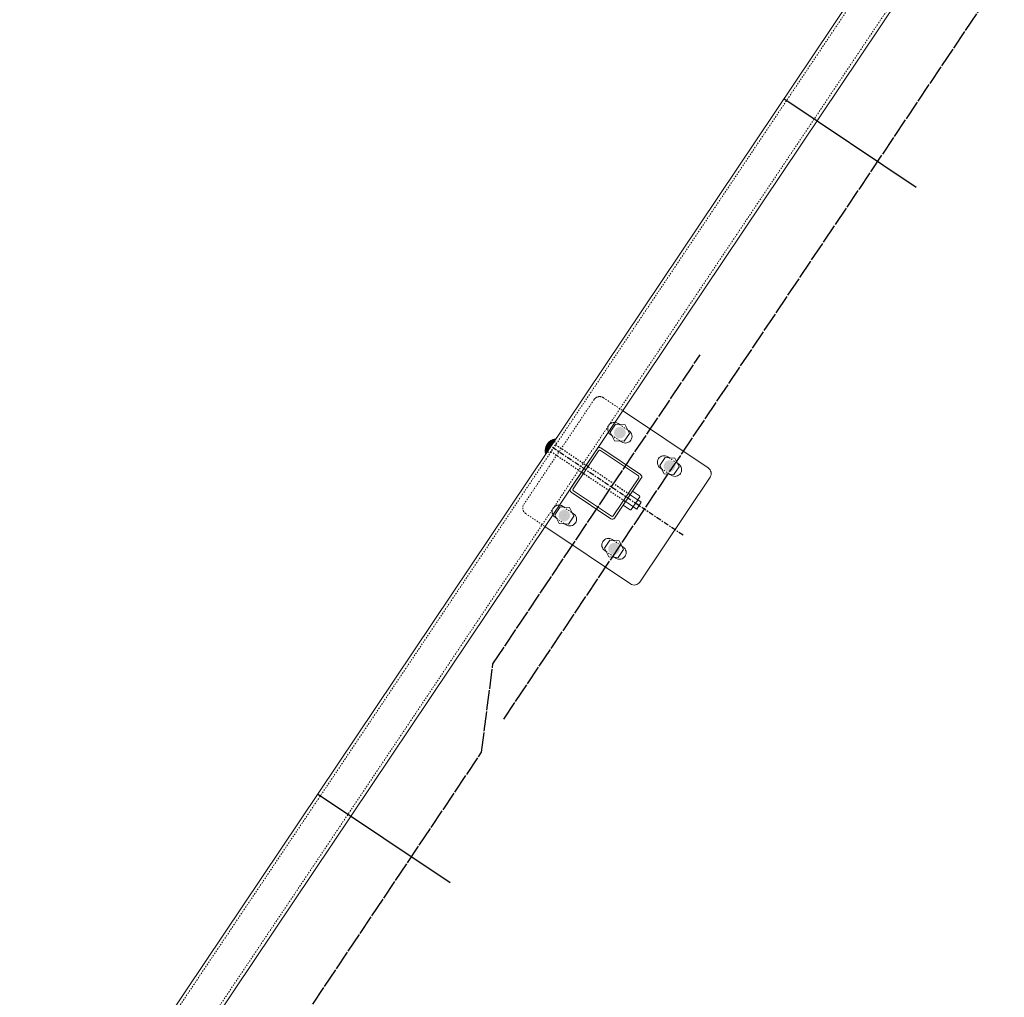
# Model space of a CAD drawing. Header units: inches. Extents: x 26089988 to 26091477, y 7484334 to 7485711.
# Tile 11 of 35: x 26090481 to 26090555, y 7484672 to 7484746. Entities that reach past the tile are written whole.
import ezdxf

# ---------------------------------------------------------------- set-up
doc = ezdxf.new("R2010")
doc.units = ezdxf.units.IN
doc.header["$MEASUREMENT"] = 0
for name, pattern in [('bcenterline', [0.5, 0.375, -0.03125, 0.0625, -0.03125]), ('bhiddenpr', [0.1875, 0.125, -0.0625]), ('brebarpr', [1.5625, 1.5, -0.0625]), ('DGN Style 2', [0.017105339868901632, 0.01026320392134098, -0.006842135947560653])]:
    doc.linetypes.add(name, pattern=pattern)
for name, color, linetype in [('BR_P_Rail_Centerline', 2, 'bcenterline'), ('BR_P_Rail_Hidden', 230, 'bhiddenpr'), ('BR_P_Rail_Object', 230, 'Continuous'), ('BR_P_Rail_Reinforcing', 30, 'brebarpr')]:
    doc.layers.add(name, color=color, linetype=linetype)

msp = doc.modelspace()

# ---------------------------------------------------------------- hatches: boundary and pattern name
at = {"layer": 'BR_P_Rail_Object', "lineweight": 0}
h = msp.add_hatch(color=151, dxfattribs=at)
edge = h.paths.add_edge_path()
edge.add_arc((26090526.00104747, 7484714.781265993), 0.437533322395, 56.152716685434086, 416.1527166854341, ccw=False)
h = msp.add_hatch(color=151, dxfattribs=at)
edge = h.paths.add_edge_path()
edge.add_arc((26090526.0010475, 7484714.781265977), 0.437533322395, 56.152716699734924, 416.1527166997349, ccw=False)
h = msp.add_hatch(color=151, dxfattribs=at)
edge = h.paths.add_edge_path()
edge.add_arc((26090529.73841035, 7484712.27485067), 0.437533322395, 56.152716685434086, 416.1527166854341, ccw=False)
h = msp.add_hatch(color=151, dxfattribs=at)
edge = h.paths.add_edge_path()
edge.add_arc((26090521.82368861, 7484708.552327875), 0.437533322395, 56.152716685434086, 416.1527166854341, ccw=False)
h = msp.add_hatch(color=151, dxfattribs=at)
edge = h.paths.add_edge_path()
edge.add_arc((26090521.82368864, 7484708.552327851), 0.437533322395, 56.152716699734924, 416.1527166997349, ccw=False)
h = msp.add_hatch(color=151, dxfattribs=at)
edge = h.paths.add_edge_path()
edge.add_arc((26090525.56105148, 7484706.045912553), 0.437533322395, 56.152716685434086, 416.1527166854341, ccw=False)

# ---------------------------------------------------------------- linework, layer by layer
at = {"layer": 'BR_P_Rail_Centerline'}
msp.add_line((26090530.76420001, 7484707.071702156), (26090520.79789876, 7484713.755476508), dxfattribs=at)
at = {"layer": 'BR_P_Rail_Hidden', "color": 1, "linetype": 'DGN Style 2', "lineweight": 0}
for p, q in [((26090374.72834379, 7484495.499575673), (26090807.65308549, 7485141.041775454)), ((26090376.80465649, 7484494.107122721), (26090809.72939819, 7485139.649322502)), ((26090524.0664534, 7484717.282734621), (26090518.77513218, 7484709.392746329)), ((26090524.06645343, 7484717.282734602), (26090518.77513221, 7484709.392746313)), ((26090524.76020654, 7484717.419506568), (26090526.21362543, 7484716.444789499)), ((26090524.76020657, 7484717.419506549), (26090526.21362546, 7484716.444789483)), ((26090525.96488762, 7484715.407544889), (26090526.5941885, 7484714.985512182)), ((26090525.96488764, 7484715.407544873), (26090526.59418853, 7484714.985512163)), ((26090525.40790643, 7484714.577019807), (26090526.03720733, 7484714.154987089)), ((26090525.40790646, 7484714.577019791), (26090526.03720735, 7484714.154987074)), ((26090529.70225049, 7484712.901129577), (26090530.33155138, 7484712.479096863)), ((26090529.14526931, 7484712.070604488), (26090529.7745702, 7484711.648571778)), ((26090518.91190413, 7484708.698993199), (26090520.36532303, 7484707.724276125)), ((26090518.91190416, 7484708.698993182), (26090520.36532306, 7484707.724276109)), ((26090521.78752876, 7484709.178606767), (26090522.41682965, 7484708.756574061)), ((26090521.78752878, 7484709.178606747), (26090522.41682967, 7484708.75657404)), ((26090521.23054757, 7484708.348081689), (26090521.85984847, 7484707.926048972)), ((26090521.2305476, 7484708.348081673), (26090521.8598485, 7484707.926048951)), ((26090525.52489163, 7484706.672191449), (26090526.15419252, 7484706.250158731)), ((26090524.96791045, 7484705.841666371), (26090525.59721134, 7484705.41963366))]:
    msp.add_line(p, q, dxfattribs=at)
at = {"layer": 'BR_P_Rail_Hidden', "color": 1, "linetype": 'DGN Style 2'}
for p, q in [((26090521.24066127, 7484714.022945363), (26090520.71849141, 7484713.244328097)), ((26090521.2406613, 7484714.022945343), (26090520.71849144, 7484713.24432808)), ((26090521.05898391, 7484714.144784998), (26090521.24066127, 7484714.022945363)), ((26090521.05898394, 7484714.144784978), (26090521.2406613, 7484714.022945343)), ((26090521.15363296, 7484713.893175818), (26090526.78563118, 7484710.116147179)), ((26090520.53681405, 7484713.366167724), (26090520.71849141, 7484713.244328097)), ((26090520.53681408, 7484713.366167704), (26090520.71849144, 7484713.24432808)), ((26090520.80551972, 7484713.374097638), (26090526.43751794, 7484709.597068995))]:
    msp.add_line(p, q, dxfattribs=at)
at = {"layer": 'BR_P_Rail_Hidden', "color": 1, "linetype": 'DGN Style 2', "lineweight": 0}
for centre, start, end in [((26090524.48171595, 7484717.00424403), 56.15271673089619, 146.1527167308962), ((26090524.48171597, 7484717.004244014), 56.1527164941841, 146.1527168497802)]:
    msp.add_arc(centre, 0.4999999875, start, end, dxfattribs=at)
at = {"layer": 'BR_P_Rail_Hidden', "color": 1, "linetype": 'DGN Style 2', "lineweight": 0, "extrusion": (0, 0, -1)}
for centre, start, end in [((-26090519.19039475, 7484709.114255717), 303.8472835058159, 33.84728315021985), ((-26090519.19039472, 7484709.114255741), 303.8472832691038, 33.84728326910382)]:
    msp.add_arc(centre, 0.4999999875, start, end, dxfattribs=at)
at = {"layer": 'BR_P_Rail_Object', "color": 2, "lineweight": 13}
for p, q in [((26090374.52071252, 7484495.638820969), (26090807.44545422, 7485141.181020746)), ((26090809.93702929, 7485139.510077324), (26090377.01228777, 7484493.967877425))]:
    msp.add_line(p, q, dxfattribs=at)
at = {"layer": 'BR_P_Rail_Object'}
for p, q in [((26090548.30910764, 7484733.233242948), (26090538.34280638, 7484739.917017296)), ((26090513.21929235, 7484680.910161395), (26090503.2529911, 7484687.593935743))]:
    msp.add_line(p, q, dxfattribs=at)
at = {"layer": 'BR_P_Rail_Object', "color": 5, "lineweight": 13}
for p, q in [((26090526.21362543, 7484716.444789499), (26090532.65019483, 7484712.128185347)), ((26090532.78696677, 7484711.434432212), (26090527.49564555, 7484703.544443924)), ((26090520.36532303, 7484707.724276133), (26090526.80189242, 7484703.407671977))]:
    msp.add_line(p, q, dxfattribs=at)
at = {"layer": 'BR_P_Rail_Object', "color": 5, "lineweight": 0}
for p, q in [((26090525.86427552, 7484715.475019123), (26090525.96488762, 7484715.407544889)), ((26090525.86427554, 7484715.475019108), (26090525.96488765, 7484715.407544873)), ((26090525.30729434, 7484714.644494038), (26090525.40790643, 7484714.577019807)), ((26090525.30729437, 7484714.644494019), (26090525.40790646, 7484714.577019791)), ((26090526.59418851, 7484714.985512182), (26090526.69480061, 7484714.91803794)), ((26090526.59418853, 7484714.985512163), (26090526.69480063, 7484714.91803792)), ((26090526.03720733, 7484714.154987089), (26090526.13781942, 7484714.087512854)), ((26090526.03720735, 7484714.154987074), (26090526.13781945, 7484714.087512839)), ((26090524.29204036, 7484713.579477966), (26090522.2869081, 7484710.589587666)), ((26090524.29204038, 7484713.579477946), (26090522.28690813, 7484710.589587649)), ((26090524.3916219, 7484713.415567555), (26090522.47634929, 7484710.55966863)), ((26090524.39162193, 7484713.415567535), (26090522.47634931, 7484710.559668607)), ((26090524.53962258, 7484713.444745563), (26090527.39552149, 7484711.529472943)), ((26090524.56954161, 7484713.634186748), (26090527.55943191, 7484711.629054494)), ((26090529.6016384, 7484712.968603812), (26090529.70225049, 7484712.901129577)), ((26090530.33155138, 7484712.479096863), (26090530.43216348, 7484712.411622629)), ((26090529.04465722, 7484712.138078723), (26090529.14526931, 7484712.070604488)), ((26090529.7745702, 7484711.648571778), (26090529.8751823, 7484711.581097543)), ((26090527.42469951, 7484711.381472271), (26090525.50942688, 7484708.525573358)), ((26090527.61414069, 7484711.351553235), (26090525.60900844, 7484708.361662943)), ((26090522.34161688, 7484710.312086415), (26090525.33150718, 7484708.30695416)), ((26090522.5055273, 7484710.411667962), (26090525.36142622, 7484708.496395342)), ((26090521.68691666, 7484709.246081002), (26090521.78752876, 7484709.178606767)), ((26090521.68691669, 7484709.246080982), (26090521.78752878, 7484709.178606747)), ((26090522.41682965, 7484708.756574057), (26090522.51744175, 7484708.689099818)), ((26090522.41682968, 7484708.756574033), (26090522.51744177, 7484708.689099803)), ((26090521.12993548, 7484708.415555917), (26090521.23054757, 7484708.348081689)), ((26090521.1299355, 7484708.4155559), (26090521.2305476, 7484708.348081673)), ((26090521.85984847, 7484707.926048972), (26090521.96046056, 7484707.858574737)), ((26090521.8598485, 7484707.926048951), (26090521.96046059, 7484707.858574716)), ((26090525.42427953, 7484706.739665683), (26090525.52489163, 7484706.672191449)), ((26090524.86729835, 7484705.909140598), (26090524.96791045, 7484705.841666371)), ((26090526.15419252, 7484706.250158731), (26090526.25480462, 7484706.1826845)), ((26090525.59721134, 7484705.419633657), (26090525.69782344, 7484705.352159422))]:
    msp.add_line(p, q, dxfattribs=at)
at = {"layer": 'BR_P_Rail_Object', "color": 151, "linetype": 'Continuous', "lineweight": 13}
for p, q in [((26090520.41532546, 7484713.659387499), (26090520.78192852, 7484713.731662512)), ((26090520.41532549, 7484713.659387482), (26090520.78192855, 7484713.731662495)), ((26090520.41933919, 7484713.673768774), (26090520.79243106, 7484713.747323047)), ((26090520.41933922, 7484713.673768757), (26090520.79243109, 7484713.747323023)), ((26090520.42362475, 7484713.68820364), (26090520.8029336, 7484713.762983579)), ((26090520.42362477, 7484713.688203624), (26090520.80293362, 7484713.762983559)), ((26090520.42818929, 7484713.702693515), (26090520.81343614, 7484713.778644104)), ((26090520.42818931, 7484713.702693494), (26090520.81343616, 7484713.778644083)), ((26090520.43304054, 7484713.717239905), (26090520.82393868, 7484713.794304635)), ((26090520.43304057, 7484713.717239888), (26090520.8239387, 7484713.794304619)), ((26090520.43818683, 7484713.731844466), (26090520.83444121, 7484713.809965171)), ((26090520.43818685, 7484713.731844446), (26090520.83444124, 7484713.80996515)), ((26090520.51749413, 7484713.337359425), (26090520.43918256, 7484713.734581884)), ((26090520.51749415, 7484713.337359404), (26090520.43918259, 7484713.734581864)), ((26090520.44363717, 7484713.74650896), (26090520.84494375, 7484713.825625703)), ((26090520.44363719, 7484713.746508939), (26090520.84494377, 7484713.825625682)), ((26090520.52799667, 7484713.353019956), (26090520.44814044, 7484713.758077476)), ((26090520.52799669, 7484713.353019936), (26090520.44814046, 7484713.758077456)), ((26090520.44940131, 7484713.76123533), (26090520.85544629, 7484713.841286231)), ((26090520.44940133, 7484713.761235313), (26090520.85544632, 7484713.841286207)), ((26090520.45548984, 7484713.776025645), (26090520.86594883, 7484713.856946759)), ((26090520.45548987, 7484713.776025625), (26090520.86594885, 7484713.856946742)), ((26090520.5384992, 7484713.368680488), (26090520.45733571, 7484713.780368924)), ((26090520.53849922, 7484713.368680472), (26090520.45733573, 7484713.780368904)), ((26090520.46191427, 7484713.790882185), (26090520.87645137, 7484713.872607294)), ((26090520.4619143, 7484713.790882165), (26090520.87645139, 7484713.872607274)), ((26090520.54900174, 7484713.384341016), (26090520.46674154, 7484713.801592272)), ((26090520.54900176, 7484713.384340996), (26090520.46674157, 7484713.801592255)), ((26090520.46868714, 7484713.805807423), (26090520.8869539, 7484713.888267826)), ((26090520.46868717, 7484713.805807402), (26090520.88695393, 7484713.888267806)), ((26090520.47582214, 7484713.820804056), (26090520.89745644, 7484713.903928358)), ((26090520.47582216, 7484713.820804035), (26090520.89745646, 7484713.903928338)), ((26090520.55950428, 7484713.400001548), (26090520.4763362, 7484713.821857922)), ((26090520.5595043, 7484713.400001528), (26090520.47633622, 7484713.821857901)), ((26090520.48333427, 7484713.835875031), (26090520.90795898, 7484713.919588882)), ((26090520.48333429, 7484713.83587501), (26090520.907959, 7484713.919588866)), ((26090520.57000682, 7484713.415662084), (26090520.4861017, 7484713.841256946)), ((26090520.57000684, 7484713.415662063), (26090520.48610172, 7484713.841256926)), ((26090520.49123998, 7484713.851023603), (26090520.91846152, 7484713.935249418)), ((26090520.49124001, 7484713.851023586), (26090520.91846154, 7484713.935249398)), ((26090520.58050936, 7484713.431322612), (26090520.49602303, 7484713.85986555)), ((26090520.58050938, 7484713.431322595), (26090520.49602305, 7484713.859865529)), ((26090520.49955743, 7484713.866253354), (26090520.92896406, 7484713.950909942)), ((26090520.49955746, 7484713.866253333), (26090520.92896408, 7484713.950909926)), ((26090520.59101189, 7484713.446983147), (26090520.50608747, 7484713.87774821)), ((26090520.59101192, 7484713.446983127), (26090520.5060875, 7484713.877748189)), ((26090520.50830667, 7484713.881568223), (26090520.93946659, 7484713.966570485)), ((26090520.5083067, 7484713.881568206), (26090520.93946662, 7484713.966570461)), ((26090520.60151443, 7484713.462643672), (26090520.51628417, 7484713.89496012)), ((26090520.60151445, 7484713.462643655), (26090520.51628419, 7484713.894960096)), ((26090520.51750996, 7484713.896972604), (26090520.94996913, 7484713.98223101)), ((26090520.51750999, 7484713.896972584), (26090520.94996915, 7484713.982230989)), ((26090520.61201697, 7484713.478304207), (26090520.52660369, 7484713.911548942)), ((26090520.61201699, 7484713.478304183), (26090520.52660372, 7484713.911548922)), ((26090520.5271921, 7484713.912471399), (26090520.96047167, 7484713.997891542)), ((26090520.52719212, 7484713.912471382), (26090520.96047169, 7484713.997891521)), ((26090520.6225195, 7484713.493964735), (26090520.53703789, 7484713.927556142)), ((26090520.62251953, 7484713.493964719), (26090520.53703791, 7484713.927556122)), ((26090520.53738086, 7484713.928070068), (26090520.97097421, 7484714.013552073)), ((26090520.53738088, 7484713.928070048), (26090520.97097423, 7484714.013552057)), ((26090520.63302204, 7484713.509625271), (26090520.54757957, 7484713.943018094)), ((26090520.63302207, 7484713.50962525), (26090520.5475796, 7484713.943018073)), ((26090520.54810748, 7484713.943774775), (26090520.98147675, 7484714.029212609)), ((26090520.5481075, 7484713.943774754), (26090520.98147677, 7484714.029212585)), ((26090520.64352458, 7484713.525285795), (26090520.55822243, 7484713.957966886)), ((26090520.64352461, 7484713.525285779), (26090520.55822245, 7484713.95796687)), ((26090520.55940734, 7484713.959592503), (26090520.99197928, 7484714.044873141)), ((26090520.55940736, 7484713.959592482), (26090520.9919793, 7484714.04487312)), ((26090520.65402712, 7484713.540946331), (26090520.56896084, 7484713.972431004)), ((26090520.65402715, 7484713.54094631), (26090520.56896086, 7484713.972430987)), ((26090520.57132071, 7484713.975531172), (26090521.00248182, 7484714.060533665)), ((26090520.57132073, 7484713.975531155), (26090521.00248184, 7484714.060533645)), ((26090520.66452966, 7484713.556606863), (26090520.57978978, 7484713.986435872)), ((26090520.66452968, 7484713.556606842), (26090520.57978981, 7484713.986435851)), ((26090520.58389378, 7484713.991599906), (26090521.01298436, 7484714.076194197)), ((26090520.58389381, 7484713.991599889), (26090521.01298438, 7484714.07619418)), ((26090520.6750322, 7484713.572267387), (26090520.59070478, 7484714.000004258)), ((26090520.67503222, 7484713.572267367), (26090520.59070481, 7484714.000004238)), ((26090520.59717995, 7484714.007809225), (26090521.02348689, 7484714.091854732)), ((26090520.59717997, 7484714.007809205), (26090521.02348692, 7484714.091854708)), ((26090520.68553473, 7484713.587927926), (26090520.60170179, 7484714.013156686)), ((26090520.68553475, 7484713.58792791), (26090520.60170181, 7484714.013156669)), ((26090520.61124148, 7484714.024171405), (26090521.03398943, 7484714.107515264)), ((26090520.61124151, 7484714.024171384), (26090521.03398946, 7484714.107515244)), ((26090520.69603727, 7484713.603588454), (26090520.61277714, 7484714.025911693)), ((26090520.6960373, 7484713.60358843), (26090520.61277717, 7484714.025911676)), ((26090520.70653981, 7484713.619248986), (26090520.62392754, 7484714.03828609)), ((26090520.70653983, 7484713.619248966), (26090520.62392756, 7484714.038286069)), ((26090520.62615178, 7484714.040700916), (26090521.04449197, 7484714.123175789)), ((26090520.62615181, 7484714.040700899), (26090521.044492, 7484714.123175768)), ((26090520.71704235, 7484713.634909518), (26090520.63514995, 7484714.050295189)), ((26090520.71704237, 7484713.634909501), (26090520.63514997, 7484714.050295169)), ((26090520.64199832, 7484714.057415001), (26090521.05499451, 7484714.13883632)), ((26090520.64199834, 7484714.057414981), (26090521.05499453, 7484714.138836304)), ((26090520.72754489, 7484713.650570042), (26090520.64644162, 7484714.061952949)), ((26090520.72754491, 7484713.650570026), (26090520.64644165, 7484714.061952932)), ((26090520.73804742, 7484713.666230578), (26090520.65780004, 7484714.07327215)), ((26090520.73804745, 7484713.666230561), (26090520.65780007, 7484714.07327213)), ((26090520.65888679, 7484714.074334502), (26090521.06549705, 7484714.154496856)), ((26090520.65888682, 7484714.074334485), (26090521.06549707, 7484714.154496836)), ((26090520.74854996, 7484713.68189111), (26090520.6692229, 7484714.084264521)), ((26090520.74854999, 7484713.681891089), (26090520.66922292, 7484714.0842645)), ((26090520.67694696, 7484714.091485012), (26090521.07599959, 7484714.17015738)), ((26090520.67694698, 7484714.091484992), (26090521.07599961, 7484714.17015736)), ((26090520.7590525, 7484713.697551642), (26090520.68070807, 7484714.094940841)), ((26090520.75905252, 7484713.697551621), (26090520.68070809, 7484714.094940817)), ((26090520.76955504, 7484713.713212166), (26090520.69225359, 7484714.105311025)), ((26090520.76955506, 7484713.713212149), (26090520.69225361, 7484714.105311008)), ((26090520.69634111, 7484714.108898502), (26090521.08650212, 7484714.185817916)), ((26090520.69634113, 7484714.108898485), (26090521.08650215, 7484714.185817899)), ((26090520.78005757, 7484713.728872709), (26090520.70385764, 7484714.11538427)), ((26090520.7800576, 7484713.728872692), (26090520.70385767, 7484714.115384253)), ((26090520.79056011, 7484713.744533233), (26090520.71551858, 7484714.125169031)), ((26090520.79056014, 7484713.744533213), (26090520.7155186, 7484714.125169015)), ((26090520.71727687, 7484714.126615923), (26090521.09700466, 7484714.201478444)), ((26090520.71727689, 7484714.126615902), (26090521.09700469, 7484714.201478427)), ((26090520.80106265, 7484713.760193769), (26090520.72723484, 7484714.13467316)), ((26090520.80106267, 7484713.760193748), (26090520.72723486, 7484714.134673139)), ((26090520.81156519, 7484713.775854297), (26090520.73900498, 7484714.143903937)), ((26090520.81156521, 7484713.77585428), (26090520.73900501, 7484714.143903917)), ((26090520.74002733, 7484714.144691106), (26090521.1075072, 7484714.21713898)), ((26090520.74002735, 7484714.144691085), (26090521.10750722, 7484714.217138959)), ((26090520.82206773, 7484713.791514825), (26090520.7508277, 7484714.152868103)), ((26090520.82206775, 7484713.791514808), (26090520.75082772, 7484714.152868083)), ((26090520.83257027, 7484713.807175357), (26090520.76270173, 7484714.16157195)), ((26090520.83257029, 7484713.80717534), (26090520.76270176, 7484714.161571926)), ((26090520.7649644, 7484714.163197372), (26090521.11800973, 7484714.232799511)), ((26090520.76496442, 7484714.163197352), (26090521.11800976, 7484714.232799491)), ((26090520.8430728, 7484713.822835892), (26090520.77462594, 7484714.170021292)), ((26090520.84307282, 7484713.822835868), (26090520.77462596, 7484714.170021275)), ((26090520.85357534, 7484713.838496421), (26090520.78659925, 7484714.178221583)), ((26090520.85357536, 7484713.838496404), (26090520.78659927, 7484714.178221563)), ((26090520.79261802, 7484714.182239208), (26090521.12851227, 7484714.248460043)), ((26090520.79261804, 7484714.182239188), (26090521.1285123, 7484714.248460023)), ((26090520.86407788, 7484713.854156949), (26090520.79862066, 7484714.186177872)), ((26090520.8640779, 7484713.854156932), (26090520.79862069, 7484714.186177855)), ((26090520.87458041, 7484713.86981748), (26090520.81068925, 7484714.193894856)), ((26090520.87458044, 7484713.869817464), (26090520.81068928, 7484714.193894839)), ((26090520.88508295, 7484713.885478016), (26090520.82280415, 7484714.201376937)), ((26090520.88508298, 7484713.885477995), (26090520.82280418, 7484714.201376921)), ((26090520.82379076, 7484714.20197482), (26090521.13901481, 7484714.264120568)), ((26090520.82379078, 7484714.201974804), (26090521.13901484, 7484714.264120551)), ((26090520.89558549, 7484713.901138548), (26090520.83496456, 7484714.208628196)), ((26090520.89558551, 7484713.901138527), (26090520.83496459, 7484714.20862818)), ((26090520.90608803, 7484713.91679908), (26090520.84716972, 7484714.215652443)), ((26090520.90608805, 7484713.916799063), (26090520.84716975, 7484714.215652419)), ((26090520.91659057, 7484713.932459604), (26090520.85941895, 7484714.222453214)), ((26090520.91659059, 7484713.932459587), (26090520.85941897, 7484714.222453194)), ((26090520.85980891, 7484714.222665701), (26090521.14951735, 7484714.279781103)), ((26090520.85980894, 7484714.222665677), (26090521.14951737, 7484714.279781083)), ((26090520.9270931, 7484713.94812014), (26090520.87171157, 7484714.22903382)), ((26090520.92709313, 7484713.948120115), (26090520.8717116, 7484714.2290338)), ((26090520.93759564, 7484713.963780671), (26090520.884047, 7484714.235397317)), ((26090520.93759567, 7484713.963780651), (26090520.88404702, 7484714.235397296)), ((26090520.94809818, 7484713.979441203), (26090520.89642467, 7484714.241546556)), ((26090520.9480982, 7484713.979441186), (26090520.89642469, 7484714.24154654)), ((26090520.90318507, 7484714.244807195), (26090521.16001989, 7484714.295441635)), ((26090520.90318509, 7484714.244807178), (26090521.16001991, 7484714.295441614)), ((26090520.95860072, 7484713.995101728), (26090520.90884406, 7484714.247484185)), ((26090520.95860074, 7484713.995101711), (26090520.90884408, 7484714.247484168)), ((26090520.96910326, 7484714.010762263), (26090520.92130468, 7484714.253212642)), ((26090520.96910328, 7484714.010762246), (26090520.9213047, 7484714.253212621)), ((26090520.97960579, 7484714.026422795), (26090520.9338061, 7484714.258734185)), ((26090520.97960582, 7484714.026422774), (26090520.93380612, 7484714.258734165)), ((26090520.99010833, 7484714.04208333), (26090520.9463479, 7484714.264050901)), ((26090520.99010836, 7484714.04208331), (26090520.94634792, 7484714.264050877)), ((26090521.00061087, 7484714.057743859), (26090520.9589297, 7484714.2691647)), ((26090521.00061089, 7484714.057743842), (26090520.95892972, 7484714.269164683)), ((26090520.96004236, 7484714.269606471), (26090521.17052243, 7484714.311102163)), ((26090520.96004239, 7484714.269606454), (26090521.17052245, 7484714.311102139)), ((26090521.01111341, 7484714.073404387), (26090520.97155116, 7484714.274077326)), ((26090521.01111343, 7484714.07340437), (26090520.97155119, 7484714.274077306)), ((26090521.02161594, 7484714.089064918), (26090520.98421197, 7484714.278790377)), ((26090521.02161597, 7484714.089064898), (26090520.984212, 7484714.278790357)), ((26090521.03211848, 7484714.104725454), (26090520.99691185, 7484714.283305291)), ((26090521.03211851, 7484714.104725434), (26090520.99691187, 7484714.283305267)), ((26090521.04262102, 7484714.120385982), (26090521.00965053, 7484714.287623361)), ((26090521.04262105, 7484714.120385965), (26090521.00965055, 7484714.287623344)), ((26090521.05312356, 7484714.13604651), (26090521.02242779, 7484714.291745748)), ((26090521.05312359, 7484714.136046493), (26090521.02242781, 7484714.291745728)), ((26090521.0636261, 7484714.151707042), (26090521.03524343, 7484714.295673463)), ((26090521.06362612, 7484714.151707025), (26090521.03524345, 7484714.295673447)), ((26090521.07412864, 7484714.167367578), (26090521.04809727, 7484714.299407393)), ((26090521.07412866, 7484714.167367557), (26090521.04809729, 7484714.299407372)), ((26090521.08463117, 7484714.183028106), (26090521.06098916, 7484714.302948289)), ((26090521.0846312, 7484714.183028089), (26090521.06098919, 7484714.302948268)), ((26090521.06317902, 7484714.303529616), (26090521.17696235, 7484714.325961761)), ((26090521.06317904, 7484714.303529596), (26090521.17696238, 7484714.325961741)), ((26090521.09513371, 7484714.198688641), (26090521.073919, 7484714.306296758)), ((26090521.09513374, 7484714.198688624), (26090521.07391902, 7484714.306296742)), ((26090521.10563625, 7484714.214349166), (26090521.08688667, 7484714.309453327)), ((26090521.10563627, 7484714.214349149), (26090521.08688669, 7484714.309453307)), ((26090521.11613879, 7484714.230009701), (26090521.0998921, 7484714.312418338)), ((26090521.11613881, 7484714.230009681), (26090521.09989212, 7484714.312418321)), ((26090521.12664133, 7484714.245670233), (26090521.11293524, 7484714.315192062)), ((26090521.12664135, 7484714.245670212), (26090521.11293527, 7484714.315192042)), ((26090521.13714386, 7484714.261330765), (26090521.12601608, 7484714.317774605)), ((26090521.13714388, 7484714.261330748), (26090521.1260161, 7484714.317774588)), ((26090521.1476464, 7484714.276991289), (26090521.1391346, 7484714.320165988)), ((26090521.14764643, 7484714.276991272), (26090521.13913462, 7484714.320165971)), ((26090521.15814894, 7484714.292651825), (26090521.15229084, 7484714.322366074)), ((26090521.15814896, 7484714.292651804), (26090521.15229086, 7484714.322366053)), ((26090521.16865148, 7484714.308312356), (26090521.16548483, 7484714.324374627)), ((26090521.1686515, 7484714.308312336), (26090521.16548486, 7484714.324374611)), ((26090521.17915401, 7484714.323972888), (26090521.17871666, 7484714.32619128)), ((26090521.17915404, 7484714.323972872), (26090521.17871669, 7484714.326191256)), ((26090520.38371444, 7484713.42212582), (26090520.60338538, 7484713.465433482)), ((26090520.38371447, 7484713.422125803), (26090520.6033854, 7484713.465433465)), ((26090520.38380292, 7484713.408553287), (26090520.59288284, 7484713.44977295)), ((26090520.38380294, 7484713.408553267), (26090520.59288287, 7484713.449772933)), ((26090520.38382848, 7484713.435738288), (26090520.61388792, 7484713.481094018)), ((26090520.38382851, 7484713.435738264), (26090520.61388794, 7484713.481093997)), ((26090520.3840922, 7484713.395020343), (26090520.5823803, 7484713.434112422)), ((26090520.38409222, 7484713.395020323), (26090520.58238033, 7484713.434112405)), ((26090520.42297129, 7484713.196414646), (26090520.38414108, 7484713.393374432)), ((26090520.42297131, 7484713.196414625), (26090520.38414111, 7484713.393374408)), ((26090520.38414692, 7484713.449391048), (26090520.62439046, 7484713.496754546)), ((26090520.38414695, 7484713.449391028), (26090520.62439048, 7484713.496754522)), ((26090520.43347382, 7484713.212075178), (26090520.38454633, 7484713.460251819)), ((26090520.43347385, 7484713.212075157), (26090520.38454635, 7484713.460251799)), ((26090520.38458073, 7484713.381526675), (26090520.57187777, 7484713.418451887)), ((26090520.38458076, 7484713.381526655), (26090520.57187779, 7484713.418451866)), ((26090520.3846718, 7484713.463084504), (26090520.63489299, 7484713.512415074)), ((26090520.38467183, 7484713.463084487), (26090520.63489302, 7484713.512415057)), ((26090520.3852671, 7484713.368072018), (26090520.56137523, 7484713.402791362)), ((26090520.38526713, 7484713.368071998), (26090520.56137525, 7484713.402791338)), ((26090520.38540534, 7484713.476819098), (26090520.64539553, 7484713.528075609)), ((26090520.38540537, 7484713.476819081), (26090520.64539555, 7484713.528075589)), ((26090520.38615005, 7484713.354656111), (26090520.55087269, 7484713.387130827)), ((26090520.38615008, 7484713.354656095), (26090520.55087272, 7484713.38713081)), ((26090520.38634995, 7484713.4905953), (26090520.65589807, 7484713.543736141)), ((26090520.38634997, 7484713.490595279), (26090520.65589809, 7484713.543736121)), ((26090520.38722845, 7484713.341278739), (26090520.54037015, 7484713.371470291)), ((26090520.38722848, 7484713.341278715), (26090520.54037018, 7484713.371470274)), ((26090520.3875082, 7484713.504413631), (26090520.66640061, 7484713.559396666)), ((26090520.38750823, 7484713.50441361), (26090520.66640063, 7484713.559396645)), ((26090520.44397636, 7484713.227735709), (26090520.38813366, 7484713.510988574)), ((26090520.44397639, 7484713.227735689), (26090520.38813369, 7484713.510988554)), ((26090520.38850132, 7484713.3279397), (26090520.52986762, 7484713.355809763)), ((26090520.38850135, 7484713.32793968), (26090520.52986764, 7484713.355809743)), ((26090520.38888293, 7484713.518274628), (26090520.67690315, 7484713.575057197)), ((26090520.38888295, 7484713.518274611), (26090520.67690317, 7484713.575057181)), ((26090520.3899678, 7484713.314638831), (26090520.51936508, 7484713.340149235)), ((26090520.38996782, 7484713.314638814), (26090520.5193651, 7484713.340149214)), ((26090520.39047713, 7484713.532178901), (26090520.68740568, 7484713.590717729)), ((26090520.39047715, 7484713.532178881), (26090520.68740571, 7484713.590717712)), ((26090520.39162716, 7484713.301375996), (26090520.50886254, 7484713.324488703)), ((26090520.39162719, 7484713.301375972), (26090520.50886256, 7484713.324488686)), ((26090520.39229406, 7484713.546127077), (26090520.69790822, 7484713.606378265)), ((26090520.39229408, 7484713.54612706), (26090520.69790825, 7484713.606378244)), ((26090520.4544789, 7484713.243396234), (26090520.39334283, 7484713.553498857)), ((26090520.45447893, 7484713.243396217), (26090520.39334285, 7484713.553498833)), ((26090520.39347882, 7484713.28815107), (26090520.49836, 7484713.308828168)), ((26090520.39347885, 7484713.288151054), (26090520.49836003, 7484713.308828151)), ((26090520.3943372, 7484713.560119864), (26090520.70841076, 7484713.6220388)), ((26090520.39433722, 7484713.560119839), (26090520.70841078, 7484713.622038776)), ((26090520.3955223, 7484713.274963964), (26090520.48785746, 7484713.293167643)), ((26090520.39552233, 7484713.27496394), (26090520.48785748, 7484713.293167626)), ((26090520.3966103, 7484713.574157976), (26090520.71891329, 7484713.637699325)), ((26090520.39661033, 7484713.574157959), (26090520.71891332, 7484713.637699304)), ((26090520.39775727, 7484713.261814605), (26090520.47735493, 7484713.277507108)), ((26090520.39775729, 7484713.261814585), (26090520.47735495, 7484713.277507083)), ((26090520.3991174, 7484713.588242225), (26090520.72941583, 7484713.653359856)), ((26090520.39911742, 7484713.588242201), (26090520.72941586, 7484713.653359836)), ((26090520.46498144, 7484713.259056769), (26090520.39958826, 7484713.590752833)), ((26090520.46498146, 7484713.259056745), (26090520.39958829, 7484713.590752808)), ((26090520.40018349, 7484713.248702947), (26090520.46685239, 7484713.26184658)), ((26090520.40018351, 7484713.248702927), (26090520.46685241, 7484713.261846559)), ((26090520.40186279, 7484713.602373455), (26090520.73991837, 7484713.669020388)), ((26090520.40186282, 7484713.602373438), (26090520.7399184, 7484713.669020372)), ((26090520.40280088, 7484713.235628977), (26090520.45634985, 7484713.246186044)), ((26090520.4028009, 7484713.235628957), (26090520.45634987, 7484713.246186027)), ((26090520.40485113, 7484713.616552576), (26090520.75042091, 7484713.68468092)), ((26090520.40485115, 7484713.61655256), (26090520.75042094, 7484713.6846809)), ((26090520.40560944, 7484713.222592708), (26090520.44584731, 7484713.230525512)), ((26090520.40560947, 7484713.222592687), (26090520.44584734, 7484713.230525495)), ((26090520.47548398, 7484713.274717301), (26090520.40657338, 7484713.624254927)), ((26090520.475484, 7484713.274717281), (26090520.4065734, 7484713.624254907)), ((26090520.4080874, 7484713.630780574), (26090520.76092345, 7484713.700341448)), ((26090520.40808742, 7484713.630780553), (26090520.76092348, 7484713.700341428)), ((26090520.40860935, 7484713.209594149), (26090520.43534477, 7484713.214864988)), ((26090520.40860938, 7484713.209594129), (26090520.4353448, 7484713.214864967)), ((26090520.41157692, 7484713.645058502), (26090520.77142598, 7484713.716001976)), ((26090520.41157695, 7484713.645058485), (26090520.77142601, 7484713.71600196)), ((26090520.41180086, 7484713.196633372), (26090520.42484223, 7484713.199204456)), ((26090520.41180088, 7484713.196633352), (26090520.42484226, 7484713.199204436)), ((26090520.48598651, 7484713.290377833), (26090520.41412303, 7484713.654893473)), ((26090520.48598654, 7484713.290377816), (26090520.41412305, 7484713.654893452)), ((26090520.49648905, 7484713.306038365), (26090520.42212347, 7484713.68324548)), ((26090520.49648907, 7484713.306038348), (26090520.4221235, 7484713.683245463)), ((26090520.50699159, 7484713.321698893), (26090520.43049579, 7484713.70971119)), ((26090520.50699162, 7484713.321698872), (26090520.43049582, 7484713.70971117))]:
    msp.add_line(p, q, dxfattribs=at)
at = {"layer": 'BR_P_Rail_Object', "color": 151, "lineweight": 13}
for p, q in [((26090527.3123225, 7484709.762928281), (26090526.78563118, 7484710.116147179)), ((26090526.9596878, 7484710.375686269), (26090527.48637912, 7484710.022467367)), ((26090526.26346132, 7484709.337529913), (26090526.79015265, 7484708.984311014)), ((26090526.96420927, 7484709.243850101), (26090526.43751794, 7484709.597069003)), ((26090527.32691151, 7484709.688927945), (26090527.0382096, 7484709.258439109)), ((26090527.61615627, 7484709.559165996), (26090527.26804303, 7484709.040087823)), ((26090527.32691151, 7484709.688927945), (26090527.38632284, 7484709.777517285)), ((26090527.35661718, 7484709.733222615), (26090527.61615627, 7484709.559165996)), ((26090527.50096813, 7484709.948467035), (26090527.38632284, 7484709.777517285)), ((26090526.97879827, 7484709.169849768), (26090526.86415298, 7484708.998900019)), ((26090526.97879827, 7484709.169849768), (26090527.0382096, 7484709.258439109)), ((26090527.00850394, 7484709.214144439), (26090527.26804303, 7484709.040087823))]:
    msp.add_line(p, q, dxfattribs=at)
at = {"layer": 'BR_P_Rail_Object', "color": 151, "linetype": 'Continuous', "lineweight": 0, "flags": 128}
for points in [[(26090525.28393387, 7484714.829491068), (26090525.60072653, 7484714.184339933), (26090526.31784014, 7484714.136114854), (26090526.71816108, 7484714.733040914), (26090526.40136841, 7484715.378192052), (26090525.68425481, 7484715.426417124), (26090525.28393387, 7484714.829491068)], [(26090525.28393389, 7484714.829491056), (26090525.60072656, 7484714.184339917), (26090526.31784016, 7484714.136114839), (26090526.7181611, 7484714.733040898), (26090526.40136844, 7484715.378192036), (26090525.68425484, 7484715.426417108), (26090525.28393389, 7484714.829491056)], [(26090529.02129674, 7484712.323075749), (26090529.3380894, 7484711.677924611), (26090530.05520301, 7484711.629699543), (26090530.45552395, 7484712.226625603), (26090530.13873129, 7484712.871776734), (26090529.42161768, 7484712.920001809), (26090529.02129674, 7484712.323075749)], [(26090521.106575, 7484708.600552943), (26090521.42336767, 7484707.955401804), (26090522.14048127, 7484707.907176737), (26090522.54080221, 7484708.504102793), (26090522.22400955, 7484709.149253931), (26090521.50689595, 7484709.197479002), (26090521.106575, 7484708.600552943)], [(26090521.10657503, 7484708.600552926), (26090521.42336769, 7484707.955401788), (26090522.1404813, 7484707.907176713), (26090522.54080224, 7484708.504102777), (26090522.22400958, 7484709.14925391), (26090521.50689597, 7484709.197478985), (26090521.10657503, 7484708.600552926)], [(26090524.84393788, 7484706.094137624), (26090525.16073054, 7484705.448986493), (26090525.87784415, 7484705.400761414), (26090526.27816508, 7484705.997687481), (26090525.96137242, 7484706.642838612), (26090525.24425882, 7484706.691063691), (26090524.84393788, 7484706.094137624)]]:
    msp.add_lwpolyline(points, close=True, dxfattribs=at)
at = {"layer": 'BR_P_Rail_Object', "color": 151, "linetype": 'Continuous', "lineweight": 13, "flags": 128}
for points in [[(26090521.82368861, 7484708.552327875), (26090521.82368861, 7484708.552327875)], [(26090521.82368864, 7484708.552327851), (26090521.82368864, 7484708.552327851)]]:
    msp.add_lwpolyline(points, dxfattribs=at)
at = {"layer": 'BR_P_Rail_Object', "color": 5, "lineweight": 0, "extrusion": (0, 0, -1)}
for centre, radius, start, end in [((-26090525.58578495, 7484715.059756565), 0.4999999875, 303.8472835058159, 33.84728315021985), ((-26090525.58578493, 7484715.059756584), 0.4999999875, 303.8472832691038, 33.84728326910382), ((-26090525.58578493, 7484715.059756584), 0.4999999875, 33.84728326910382, 123.8472832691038), ((-26090525.58578495, 7484715.059756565), 0.4999999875, 33.84728315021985, 123.8472835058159), ((-26090526.41631002, 7484714.502775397), 0.4999999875, 213.8472832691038, 303.8472832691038), ((-26090524.48021125, 7484713.356156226), 0.106666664, 33.84728326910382, 123.8472832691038), ((-26090524.48021127, 7484713.356156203), 0.106666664, 33.84728315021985, 123.8472835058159), ((-26090529.3231478, 7484712.553341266), 0.4999999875, 33.84728326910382, 123.8472832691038), ((-26090529.3231478, 7484712.553341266), 0.4999999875, 303.8472832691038, 33.84728326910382), ((-26090527.33611017, 7484711.440883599), 0.106666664, 123.8472832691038, 213.8472832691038), ((-26090527.44803567, 7484711.462949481), 0.199999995, 123.8472832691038, 213.8472832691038), ((-26090530.15367289, 7484711.996360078), 0.4999999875, 213.8472832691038, 303.8472832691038), ((-26090521.40842607, 7484708.830818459), 0.4999999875, 33.84728326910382, 123.8472832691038), ((-26090521.4084261, 7484708.830818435), 0.4999999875, 33.84728315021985, 123.8472835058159), ((-26090521.4084261, 7484708.830818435), 0.4999999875, 303.8472835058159, 33.84728315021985), ((-26090521.40842607, 7484708.830818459), 0.4999999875, 303.8472832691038, 33.84728326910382), ((-26090522.23895115, 7484708.273837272), 0.4999999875, 213.8472832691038, 303.8472832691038), ((-26090525.42083754, 7484708.584984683), 0.106666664, 213.8472832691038, 303.8472832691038), ((-26090525.14578894, 7484706.324403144), 0.4999999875, 303.8472832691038, 33.84728326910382), ((-26090525.14578894, 7484706.324403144), 0.4999999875, 33.84728326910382, 123.8472832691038), ((-26090525.97631403, 7484705.767421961), 0.4999999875, 213.8472832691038, 303.8472832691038)]:
    msp.add_arc(centre, radius, start, end, dxfattribs=at)
at = {"layer": 'BR_P_Rail_Object', "color": 5, "lineweight": 0}
for centre, radius, start, end in [((26090526.41631002, 7484714.502775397), 0.4999999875, 326.1527167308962, 56.15271673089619), ((26090524.45814537, 7484713.468081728), 0.199999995, 56.15271673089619, 146.1527167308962), ((26090524.4581454, 7484713.468081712), 0.199999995, 56.1527164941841, 146.1527168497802), ((26090530.15367289, 7484711.996360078), 0.4999999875, 326.1527167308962, 56.15271673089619), ((26090522.45301312, 7484710.478191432), 0.199999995, 146.1527167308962, 236.1527167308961), ((26090522.45301314, 7484710.478191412), 0.199999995, 146.1527168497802, 236.1527164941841), ((26090522.56493863, 7484710.500257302), 0.106666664, 146.1527167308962, 236.1527167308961), ((26090522.56493865, 7484710.500257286), 0.106666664, 146.1527168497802, 236.1527164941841), ((26090522.23895115, 7484708.273837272), 0.4999999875, 326.1527167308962, 56.15271673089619), ((26090525.44290341, 7484708.473059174), 0.199999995, 236.1527167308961, 326.1527167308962), ((26090525.97631403, 7484705.767421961), 0.4999999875, 326.1527167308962, 56.15271673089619)]:
    msp.add_arc(centre, radius, start, end, dxfattribs=at)
at = {"layer": 'BR_P_Rail_Object', "color": 151, "linetype": 'Continuous', "lineweight": 13}
for centre, start, end in [((26090521.29621403, 7484713.421287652), 97.26480720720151, 195.0406260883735), ((26090521.29621406, 7484713.421287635), 97.26480740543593, 195.0406262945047)]:
    msp.add_arc(centre, 0.9124999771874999, start, end, dxfattribs=at)
at = {"layer": 'BR_P_Rail_Object', "color": 5, "lineweight": 13}
for centre, start, end in [((26090532.37170424, 7484711.712922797), 326.1527167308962, 56.15271673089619), ((26090527.08038301, 7484703.822934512), 236.1527167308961, 326.1527167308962)]:
    msp.add_arc(centre, 0.4999999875, start, end, dxfattribs=at)
at = {"layer": 'BR_P_Rail_Object', "color": 151, "lineweight": 13, "extrusion": (0, 0, -1)}
for centre, start, end in [((-26090527.45667346, 7484709.978172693), 123.8472832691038, 213.8472832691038), ((-26090527.28261684, 7484709.718633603), 123.8472832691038, 213.8472832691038), ((-26090526.81985831, 7484709.028605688), 213.8472832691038, 303.8472832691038), ((-26090526.9345036, 7484709.199555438), 123.8472832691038, 213.8472832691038)]:
    msp.add_arc(centre, 0.053333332, start, end, dxfattribs=at)
at = {"layer": 'BR_P_Rail_Object', "color": 151, "lineweight": 13}
for centre in [(26090527.34202817, 7484709.807222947), (26090526.99391493, 7484709.288144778)]:
    msp.add_arc(centre, 0.053333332, 236.1527167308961, 326.1527167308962, dxfattribs=at)
at = {"layer": 'BR_P_Rail_Reinforcing'}
for points in [[(26090517.26790155, 7484693.231065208), (26090651.17546393, 7484892.903142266), (26090652.0257758, 7484899.55723647), (26090667.62124926, 7484922.811939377)], [(26090381.68939558, 7484491.067412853), (26090515.59695796, 7484690.739489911), (26090516.44726982, 7484697.393584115), (26090532.04274329, 7484720.648287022)]]:
    msp.add_lwpolyline(points, dxfattribs=at)

doc.saveas('drawing.dxf')
